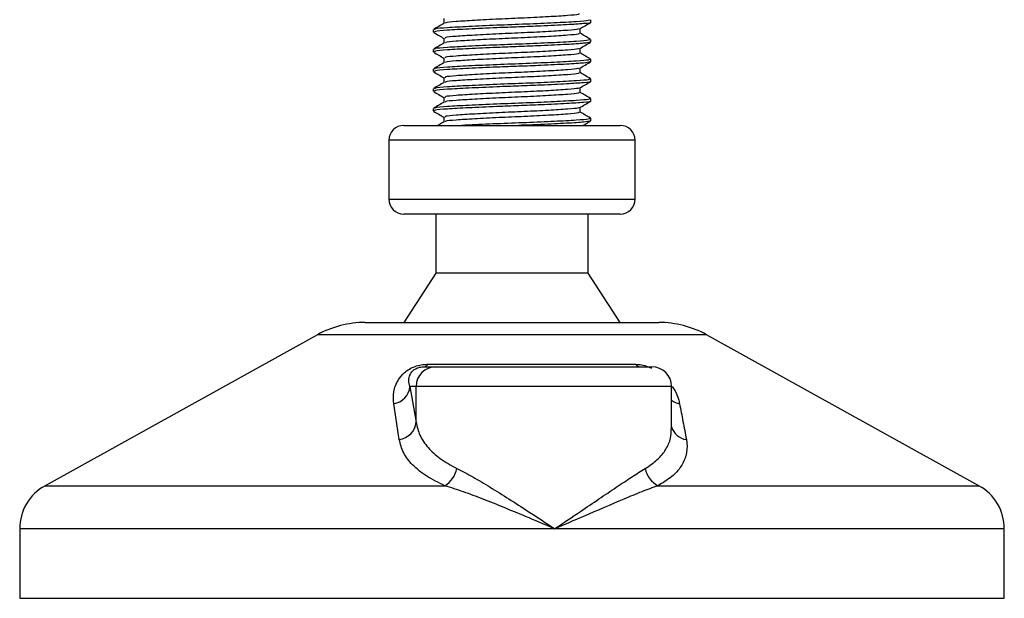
# Model space of a CAD drawing. Header units: millimetres. Extents: x 0 to 420, y 0 to 297.
# Tile 16 of 98: x 68.32 to 73.04, y 194.06 to 196.83. Entities that reach past the tile are written whole.
import ezdxf

# ---------------------------------------------------------------- set-up
doc = ezdxf.new("R2010")
doc.units = ezdxf.units.MM

msp = doc.modelspace()

# ---------------------------------------------------------------- linework, layer by layer
at = {"color": 7, "linetype": 'Continuous', "lineweight": 25}
for p, q in [((70.35032, 196.83989), (70.35032, 196.81698)), ((71.05428, 196.82221), (71.05428, 196.83406)), ((70.29923, 196.78684), (70.29923, 196.77504)), ((71.0032, 196.76911), (71.0032, 196.79211)), ((70.35032, 196.74551), (70.35032, 196.72259)), ((71.05428, 196.72783), (71.05428, 196.73968)), ((70.29923, 196.69246), (70.29923, 196.68066)), ((71.0032, 196.67473), (71.0032, 196.69773)), ((71.05097, 196.72783), (71.05375, 196.72701)), ((70.35032, 196.65113), (70.35032, 196.62821)), ((71.05428, 196.63345), (71.05428, 196.64529)), ((70.29923, 196.59808), (70.29923, 196.58628)), ((71.0032, 196.58034), (71.0032, 196.60335)), ((71.05097, 196.63345), (71.05375, 196.63263)), ((70.35032, 196.55675), (70.35032, 196.53383)), ((71.05428, 196.53907), (71.05428, 196.55091)), ((70.29923, 196.5037), (70.29923, 196.4919)), ((71.0032, 196.48596), (71.0032, 196.50897)), ((70.35032, 196.46237), (70.35032, 196.43945)), ((71.05428, 196.44469), (71.05428, 196.45653)), ((70.29923, 196.40932), (70.29923, 196.39752)), ((71.0032, 196.39158), (71.0032, 196.41459)), ((70.35032, 196.36799), (70.35032, 196.34507)), ((71.05428, 196.35031), (71.05428, 196.36215)), ((70.15766, 196.32808), (71.19586, 196.32808)), ((71.05097, 196.35031), (71.05375, 196.34948)), ((70.08687, 196.2573), (70.08687, 195.97415)), ((70.08909, 196.2573), (70.08687, 196.2573)), ((71.26664, 196.2573), (70.08909, 196.2573)), ((71.26664, 195.97415), (71.26664, 196.2573)), ((70.08687, 195.97415), (71.26664, 195.97415)), ((71.19586, 195.90337), (70.15766, 195.90337)), ((70.31103, 195.90337), (70.31103, 195.62022)), ((71.04249, 195.62022), (71.04249, 195.90337)), ((70.31103, 195.62022), (70.15766, 195.38427)), ((71.04249, 195.62022), (70.31103, 195.62022)), ((71.19586, 195.38427), (71.04249, 195.62022)), ((69.97287, 195.38427), (71.38064, 195.38427)), ((69.74423, 195.32518), (68.43885, 194.6022)), ((69.74775, 195.32518), (69.74423, 195.32518)), ((71.60928, 195.32518), (69.74775, 195.32518)), ((72.91466, 194.6022), (71.60928, 195.32518)), ((70.27222, 195.18373), (71.26817, 195.18373)), ((70.25665, 195.17191), (70.31101, 195.17191)), ((70.31101, 195.17191), (71.34725, 195.17191)), ((70.18753, 195.07753), (70.21699, 194.90605)), ((70.21699, 195.07753), (70.18753, 195.07753)), ((70.21699, 194.90605), (70.21699, 195.07753)), ((71.44163, 195.07753), (70.21699, 195.07753)), ((71.44163, 194.87539), (71.44163, 195.07753)), ((68.43885, 194.6022), (70.35489, 194.6022)), ((71.37639, 194.6022), (72.91466, 194.6022)), ((68.31722, 194.39579), (68.31722, 194.06293)), ((70.88135, 194.39579), (68.31722, 194.39579)), ((73.0363, 194.39579), (70.88135, 194.39579)), ((73.0363, 194.06293), (73.0363, 194.39579)), ((68.31722, 194.06293), (68.32611, 194.06293)), ((68.32611, 194.06293), (73.0363, 194.06293))]:
    msp.add_line(p, q, dxfattribs=at)
for centre, radius, start, end in [((70.15766, 196.2573), 0.07079, 90, 180), ((71.19586, 196.2573), 0.07079, 0, 90), ((70.15766, 195.97415), 0.07079, 180, 270), ((71.19586, 195.97415), 0.07079, 270, 0), ((69.97287, 194.91236), 0.47191, 90, 118.97971), ((71.38064, 194.91236), 0.47191, 61.02029, 90), ((70.25365, 195.19204), 0.02035, 278.49257, 335.89592), ((71.29269, 195.20312), 0.03126, 218.34182, 266.79191), ((70.31119, 195.0777), 0.0942, 90.1083, 180.10789), ((71.34725, 195.07753), 0.09438, 0, 90), ((70.09594, 195.08577), 0.09196, 279.07467, 354.85539), ((71.49801, 195.08715), 0.09396, 233.12971, 258.87121), ((70.12526, 194.91497), 0.09216, 276.94193, 354.44804), ((71.52287, 194.90738), 0.08452, 196.03358, 262.99521), ((70.28773, 194.71013), 0.12713, 301.89425, 348.4889), ((71.43028, 194.70543), 0.11645, 190.22117, 242.43176), ((68.55317, 194.39579), 0.23595, 118.97971, 180), ((72.80034, 194.39579), 0.23595, 0, 61.02029)]:
    msp.add_arc(centre, radius, start, end, dxfattribs=at)
for points, knots in [([(71.04788, 196.83406), (71.04815, 196.83274), (71.04881, 196.82947), (70.98878, 196.82499), (70.88424, 196.81889), (70.74741, 196.81304), (70.6013, 196.80784), (70.46545, 196.80161), (70.36212, 196.7961), (70.30373, 196.79131), (70.30535, 196.78808), (70.30598, 196.78684)], [0, 0, 0, 0, 0.0795242, 0.1977381, 0.3206174, 0.4424209, 0.5610929, 0.684549, 0.8047339, 0.9247987, 1, 1, 1, 1]), ([(70.99763, 196.86353), (70.99785, 196.86222), (70.99842, 196.85895), (70.94654, 196.85448), (70.85617, 196.84839), (70.73784, 196.84254), (70.61155, 196.83733), (70.49389, 196.8311), (70.40527, 196.82559), (70.35684, 196.82122), (70.35718, 196.81844), (70.35728, 196.81763)], [0, 0, 0, 0, 0.0812126, 0.2026951, 0.3289775, 0.4541529, 0.5761068, 0.7029826, 0.8264929, 0.9498795, 1, 1, 1, 1]), ([(70.35144, 196.81762), (70.34289, 196.81268), (70.3258, 196.80277), (70.30871, 196.79288), (70.30016, 196.78793)], [0, 0, 0, 0, 0.4998987, 1, 1, 1, 1]), ([(71.05097, 196.82221), (71.05204, 196.82194), (71.06074, 196.81969), (71.02472, 196.8158), (70.94401, 196.81031), (70.8289, 196.80457), (70.71109, 196.80003), (70.59023, 196.79551), (70.46543, 196.78982), (70.36213, 196.7843), (70.30373, 196.77952), (70.30535, 196.77629), (70.30598, 196.77504)], [0, 0, 0, 0, 0.0167834, 0.1370015, 0.2569808, 0.380436, 0.4722687, 0.5611895, 0.6846185, 0.8047769, 0.9248152, 1, 1, 1, 1]), ([(70.99583, 196.79122), (70.99568, 196.79044), (70.99517, 196.7877), (70.94587, 196.78371), (70.85635, 196.7776), (70.7378, 196.77175), (70.61152, 196.76654), (70.49405, 196.76032), (70.40468, 196.75481), (70.35414, 196.75001), (70.35557, 196.74677), (70.35612, 196.74552)], [0, 0, 0, 0, 0.0492908, 0.1712997, 0.2981292, 0.4238469, 0.5463291, 0.6737547, 0.7978, 0.9217212, 1, 1, 1, 1]), ([(71.00158, 196.79118), (71.01012, 196.79612), (71.0272, 196.80602), (71.04429, 196.81591), (71.05283, 196.82085)], [0, 0, 0, 0, 0.4999098, 1, 1, 1, 1]), ([(70.30068, 196.77366), (70.30923, 196.76872), (70.32578, 196.75914), (70.34232, 196.74956), (70.35032, 196.74492)], [0, 0, 0, 0, 0.5163558, 1, 1, 1, 1]), ([(71.04788, 196.73968), (71.04815, 196.73836), (71.04881, 196.73509), (70.98878, 196.73061), (70.88424, 196.72451), (70.74741, 196.71866), (70.6013, 196.71345), (70.46545, 196.70723), (70.36212, 196.70172), (70.30373, 196.69693), (70.30535, 196.6937), (70.30598, 196.69246)], [0, 0, 0, 0, 0.0795242, 0.1977381, 0.3206174, 0.4424209, 0.5610929, 0.684549, 0.8047339, 0.9247987, 1, 1, 1, 1]), ([(70.99763, 196.76915), (70.99785, 196.76784), (70.99842, 196.76457), (70.94654, 196.7601), (70.85617, 196.75401), (70.73784, 196.74816), (70.61155, 196.74295), (70.49389, 196.73672), (70.40527, 196.73121), (70.35684, 196.72684), (70.35718, 196.72406), (70.35728, 196.72325)], [0, 0, 0, 0, 0.0812126, 0.2026951, 0.3289775, 0.4541529, 0.5761068, 0.7029826, 0.8264929, 0.9498795, 1, 1, 1, 1]), ([(71.05335, 196.74074), (71.04481, 196.74569), (71.02809, 196.75537), (71.01137, 196.76505), (71.0032, 196.76979)], [0, 0, 0, 0, 0.5112595, 1, 1, 1, 1]), ([(70.35144, 196.72324), (70.34289, 196.71829), (70.3258, 196.70839), (70.30871, 196.6985), (70.30016, 196.69355)], [0, 0, 0, 0, 0.4998987, 1, 1, 1, 1]), ([(71.05057, 196.72649), (71.04338, 196.72479), (71.02827, 196.72121), (70.94225, 196.71594), (70.82924, 196.71018), (70.71101, 196.70565), (70.59026, 196.70113), (70.46542, 196.69543), (70.36213, 196.68992), (70.30373, 196.68513), (70.30535, 196.68191), (70.30598, 196.68066)], [0, 0, 0, 0, 0.1121001, 0.2355413, 0.3625587, 0.4570412, 0.5485278, 0.6755183, 0.7991439, 0.9226458, 1, 1, 1, 1]), ([(70.99583, 196.69684), (70.99568, 196.69605), (70.99517, 196.69332), (70.94587, 196.68933), (70.85635, 196.68322), (70.7378, 196.67737), (70.61152, 196.67216), (70.49405, 196.66593), (70.40468, 196.66043), (70.35414, 196.65563), (70.35557, 196.65239), (70.35612, 196.65114)], [0, 0, 0, 0, 0.0492908, 0.1712997, 0.2981292, 0.4238469, 0.5463291, 0.6737547, 0.7978, 0.9217212, 1, 1, 1, 1]), ([(71.00158, 196.6968), (71.01012, 196.70174), (71.0272, 196.71164), (71.04429, 196.72153), (71.05283, 196.72647)], [0, 0, 0, 0, 0.4999098, 1, 1, 1, 1]), ([(70.30068, 196.67928), (70.30923, 196.67434), (70.32578, 196.66476), (70.34232, 196.65518), (70.35032, 196.65054)], [0, 0, 0, 0, 0.5163558, 1, 1, 1, 1]), ([(71.04788, 196.64529), (71.04815, 196.64398), (71.04881, 196.6407), (70.98878, 196.63623), (70.88424, 196.63013), (70.74741, 196.62428), (70.6013, 196.61907), (70.46545, 196.61284), (70.36212, 196.60734), (70.30373, 196.60255), (70.30535, 196.59932), (70.30598, 196.59808)], [0, 0, 0, 0, 0.07952416, 0.19773806, 0.32061745, 0.44242089, 0.56109289, 0.68454905, 0.80473395, 0.92479867, 1, 1, 1, 1]), ([(70.99763, 196.67476), (70.99785, 196.67346), (70.99842, 196.67019), (70.94654, 196.66572), (70.85617, 196.65962), (70.73784, 196.65377), (70.61155, 196.64857), (70.49389, 196.64234), (70.40527, 196.63683), (70.35684, 196.63246), (70.35718, 196.62967), (70.35728, 196.62887)], [0, 0, 0, 0, 0.0812126, 0.2026951, 0.3289775, 0.4541529, 0.5761068, 0.7029826, 0.8264929, 0.9498795, 1, 1, 1, 1]), ([(71.05335, 196.64636), (71.04481, 196.65131), (71.02809, 196.66099), (71.01137, 196.67067), (71.0032, 196.6754)], [0, 0, 0, 0, 0.5112595, 1, 1, 1, 1]), ([(70.35144, 196.62886), (70.34289, 196.62391), (70.3258, 196.61401), (70.30871, 196.60412), (70.30016, 196.59917)], [0, 0, 0, 0, 0.4998987, 1, 1, 1, 1]), ([(71.05057, 196.6321), (71.04338, 196.6304), (71.02827, 196.62683), (70.94225, 196.62156), (70.82924, 196.6158), (70.71101, 196.61127), (70.59026, 196.60675), (70.46542, 196.60105), (70.36213, 196.59554), (70.30373, 196.59075), (70.30535, 196.58752), (70.30598, 196.58628)], [0, 0, 0, 0, 0.1121001, 0.2355413, 0.3625587, 0.4570412, 0.5485278, 0.6755183, 0.7991439, 0.9226458, 1, 1, 1, 1]), ([(70.99583, 196.60246), (70.99568, 196.60167), (70.99517, 196.59894), (70.94587, 196.59495), (70.85635, 196.58884), (70.7378, 196.58299), (70.61152, 196.57778), (70.49405, 196.57155), (70.40468, 196.56605), (70.35414, 196.56125), (70.35557, 196.55801), (70.35612, 196.55676)], [0, 0, 0, 0, 0.0492908, 0.1712997, 0.2981292, 0.4238469, 0.5463291, 0.6737547, 0.7978, 0.9217212, 1, 1, 1, 1]), ([(71.00158, 196.60241), (71.01012, 196.60736), (71.0272, 196.61726), (71.04429, 196.62715), (71.05283, 196.63209)], [0, 0, 0, 0, 0.4999098, 1, 1, 1, 1]), ([(70.30068, 196.5849), (70.30923, 196.57995), (70.32578, 196.57038), (70.34232, 196.56079), (70.35032, 196.55616)], [0, 0, 0, 0, 0.5163558, 1, 1, 1, 1]), ([(71.04788, 196.55091), (71.04815, 196.5496), (71.04881, 196.54632), (70.98878, 196.54184), (70.88424, 196.53575), (70.74741, 196.5299), (70.6013, 196.52469), (70.46545, 196.51846), (70.36212, 196.51296), (70.30373, 196.50817), (70.30535, 196.50494), (70.30598, 196.5037)], [0, 0, 0, 0, 0.0795242, 0.1977381, 0.3206174, 0.4424209, 0.5610929, 0.684549, 0.8047339, 0.9247987, 1, 1, 1, 1]), ([(70.99763, 196.58038), (70.99785, 196.57908), (70.99842, 196.57581), (70.94654, 196.57134), (70.85617, 196.56524), (70.73784, 196.55939), (70.61155, 196.55419), (70.49389, 196.54796), (70.40527, 196.54245), (70.35684, 196.53808), (70.35718, 196.53529), (70.35728, 196.53449)], [0, 0, 0, 0, 0.0812126, 0.2026951, 0.3289775, 0.4541529, 0.5761068, 0.7029826, 0.8264929, 0.9498795, 1, 1, 1, 1]), ([(71.05335, 196.55198), (71.04481, 196.55693), (71.02809, 196.56661), (71.01137, 196.57629), (71.0032, 196.58102)], [0, 0, 0, 0, 0.5112595, 1, 1, 1, 1]), ([(70.35144, 196.53448), (70.34289, 196.52953), (70.3258, 196.51963), (70.30871, 196.50974), (70.30016, 196.50479)], [0, 0, 0, 0, 0.4998987, 1, 1, 1, 1]), ([(71.05097, 196.53907), (71.05204, 196.53879), (71.06074, 196.53655), (71.02472, 196.53266), (70.94401, 196.52717), (70.8289, 196.52142), (70.71109, 196.51689), (70.59023, 196.51237), (70.46543, 196.50667), (70.36213, 196.50116), (70.30373, 196.49637), (70.30535, 196.49314), (70.30598, 196.4919)], [0, 0, 0, 0, 0.0167834, 0.1370015, 0.2569808, 0.380436, 0.4722687, 0.5611895, 0.6846185, 0.8047769, 0.9248152, 1, 1, 1, 1]), ([(70.99583, 196.50808), (70.99568, 196.50729), (70.99517, 196.50456), (70.94587, 196.50056), (70.85635, 196.49445), (70.7378, 196.48861), (70.61152, 196.4834), (70.49405, 196.47717), (70.40468, 196.47167), (70.35414, 196.46687), (70.35557, 196.46363), (70.35612, 196.46237)], [0, 0, 0, 0, 0.0492908, 0.1712997, 0.2981292, 0.4238469, 0.5463291, 0.6737547, 0.7978, 0.9217212, 1, 1, 1, 1]), ([(71.00158, 196.50803), (71.01012, 196.51298), (71.0272, 196.52287), (71.04429, 196.53276), (71.05283, 196.53771)], [0, 0, 0, 0, 0.4999098, 1, 1, 1, 1]), ([(70.30068, 196.49052), (70.30923, 196.48557), (70.32578, 196.476), (70.34232, 196.46641), (70.35032, 196.46178)], [0, 0, 0, 0, 0.5163558, 1, 1, 1, 1]), ([(71.04788, 196.45653), (71.04815, 196.45522), (71.04881, 196.45194), (70.98878, 196.44746), (70.88424, 196.44137), (70.74741, 196.43552), (70.6013, 196.43031), (70.46545, 196.42408), (70.36212, 196.41858), (70.30373, 196.41379), (70.30535, 196.41056), (70.30598, 196.40932)], [0, 0, 0, 0, 0.0795242, 0.1977381, 0.3206174, 0.4424209, 0.5610929, 0.684549, 0.8047339, 0.9247987, 1, 1, 1, 1]), ([(70.99763, 196.486), (70.99785, 196.48469), (70.99842, 196.48143), (70.94654, 196.47696), (70.85617, 196.47086), (70.73784, 196.46501), (70.61155, 196.4598), (70.49389, 196.45358), (70.40527, 196.44807), (70.35684, 196.4437), (70.35718, 196.44091), (70.35728, 196.44011)], [0, 0, 0, 0, 0.0812126, 0.2026951, 0.3289775, 0.4541529, 0.5761068, 0.7029826, 0.8264929, 0.9498795, 1, 1, 1, 1]), ([(71.05335, 196.4576), (71.04481, 196.46255), (71.02809, 196.47222), (71.01137, 196.48191), (71.0032, 196.48664)], [0, 0, 0, 0, 0.5112595, 1, 1, 1, 1]), ([(70.35144, 196.4401), (70.34289, 196.43515), (70.3258, 196.42525), (70.30871, 196.41535), (70.30016, 196.41041)], [0, 0, 0, 0, 0.4998987, 1, 1, 1, 1]), ([(71.05097, 196.44469), (71.05204, 196.44441), (71.06074, 196.44217), (71.02472, 196.43827), (70.94401, 196.43278), (70.8289, 196.42704), (70.71109, 196.42251), (70.59023, 196.41798), (70.46543, 196.41229), (70.36213, 196.40678), (70.30373, 196.40199), (70.30535, 196.39876), (70.30598, 196.39752)], [0, 0, 0, 0, 0.0167834, 0.1370015, 0.2569808, 0.380436, 0.4722687, 0.5611895, 0.6846185, 0.8047769, 0.9248152, 1, 1, 1, 1]), ([(70.99583, 196.4137), (70.99568, 196.41291), (70.99517, 196.41018), (70.94587, 196.40618), (70.85635, 196.40007), (70.7378, 196.39423), (70.61152, 196.38902), (70.49405, 196.38279), (70.40468, 196.37728), (70.35414, 196.37248), (70.35557, 196.36925), (70.35612, 196.36799)], [0, 0, 0, 0, 0.0492908, 0.1712997, 0.2981292, 0.4238469, 0.5463291, 0.6737547, 0.7978, 0.9217212, 1, 1, 1, 1]), ([(71.00158, 196.41365), (71.01012, 196.4186), (71.0272, 196.42849), (71.04429, 196.43838), (71.05283, 196.44333)], [0, 0, 0, 0, 0.4999098, 1, 1, 1, 1]), ([(70.30068, 196.39614), (70.30923, 196.39119), (70.32578, 196.38161), (70.34232, 196.37203), (70.35032, 196.3674)], [0, 0, 0, 0, 0.5163558, 1, 1, 1, 1]), ([(70.99763, 196.39162), (70.99785, 196.39031), (70.99842, 196.38705), (70.94654, 196.38258), (70.85617, 196.37648), (70.73784, 196.37063), (70.61155, 196.36542), (70.49389, 196.3592), (70.40527, 196.35368), (70.35684, 196.34931), (70.35718, 196.34653), (70.35728, 196.34573)], [0, 0, 0, 0, 0.0812126, 0.2026951, 0.3289775, 0.4541529, 0.5761068, 0.7029826, 0.8264929, 0.9498795, 1, 1, 1, 1]), ([(71.04788, 196.36215), (71.04815, 196.36083), (71.04881, 196.35756), (70.98877, 196.35308), (70.88426, 196.34699), (70.74737, 196.34114), (70.60145, 196.33592), (70.49695, 196.33117), (70.44754, 196.32864), (70.4366, 196.32808)], [0, 0, 0, 0, 0.1105081, 0.27478, 0.4455352, 0.6147952, 0.7797038, 0.9512605, 1, 1, 1, 1]), ([(71.05335, 196.36322), (71.04481, 196.36816), (71.02809, 196.37784), (71.01137, 196.38753), (71.0032, 196.39226)], [0, 0, 0, 0, 0.5112595, 1, 1, 1, 1]), ([(70.35144, 196.34572), (70.34289, 196.34077), (70.33274, 196.33489), (70.32259, 196.32901), (70.32099, 196.32808)], [0, 0, 0, 0, 0.8418497, 1, 1, 1, 1]), ([(71.05057, 196.34896), (71.04338, 196.34726), (71.02828, 196.34369), (70.94221, 196.33841), (70.82939, 196.33266), (70.74534, 196.32945), (70.70949, 196.32808)], [0, 0, 0, 0, 0.2452734, 0.5153611, 0.7932736, 1, 1, 1, 1]), ([(71.0168, 196.32808), (71.02027, 196.33009), (71.03227, 196.33705), (71.04429, 196.344), (71.05283, 196.34895)], [0, 0, 0, 0, 0.2887283, 1, 1, 1, 1]), ([(70.11045, 194.99496), (70.1089, 195.01375), (70.10581, 195.05122), (70.1242, 195.10143), (70.15393, 195.13887), (70.18226, 195.16026), (70.2112, 195.1741), (70.24098, 195.18192), (70.26152, 195.18367), (70.27127, 195.18372), (70.27222, 195.18373)], [0, 0, 0, 0, 0.2791688, 0.5566156, 0.6991027, 0.7915598, 0.8614835, 0.9308082, 0.9932657, 1, 1, 1, 1]), ([(71.26817, 195.18373), (71.27788, 195.18323), (71.29745, 195.18222), (71.3255, 195.17476), (71.34012, 195.16788), (71.34534, 195.16542)], [0, 0, 0, 0, 0.38733, 0.7811573, 1, 1, 1, 1]), ([(70.18753, 195.07753), (70.18513, 195.08664), (70.18029, 195.10496), (70.18405, 195.12949), (70.19632, 195.1486), (70.2084, 195.15884), (70.21868, 195.16425), (70.22624, 195.16723), (70.23309, 195.16927), (70.24232, 195.17108), (70.24941, 195.17174), (70.25445, 195.1719), (70.25614, 195.17191), (70.25665, 195.17191)], [0, 0, 0, 0, 0.31263849, 0.62834094, 0.77232249, 0.85321015, 0.88959861, 0.90400401, 0.93049187, 0.94918752, 0.98217793, 0.99463503, 1, 1, 1, 1]), ([(71.44455, 195.0771), (71.44902, 195.07078), (71.46357, 195.05022), (71.47316, 195.02301), (71.47812, 195.0023), (71.47987, 194.99496)], [0, 0, 0, 0, 0.2227088, 0.7244469, 1, 1, 1, 1]), ([(70.1364, 194.82349), (70.13204, 194.85223), (70.12327, 194.90997), (70.11473, 194.96655), (70.11045, 194.99496)], [0, 0, 0, 0, 0.497852, 1, 1, 1, 1]), ([(71.47987, 194.99496), (71.48538, 194.9668), (71.49644, 194.91022), (71.50717, 194.85248), (71.51256, 194.82349)], [0, 0, 0, 0, 0.4978543, 1, 1, 1, 1]), ([(70.21699, 194.90605), (70.22188, 194.88516), (70.2318, 194.84282), (70.27179, 194.78459), (70.32958, 194.73029), (70.38442, 194.70011), (70.4123, 194.68476)], [0, 0, 0, 0, 0.2465936, 0.4996913, 0.7457356, 1, 1, 1, 1]), ([(71.31568, 194.68476), (71.33605, 194.69847), (71.3774, 194.72628), (71.41627, 194.77559), (71.43882, 194.82541), (71.43973, 194.86001), (71.44014, 194.87539)], [0, 0, 0, 0, 0.259926, 0.5276701, 0.789907, 1, 1, 1, 1]), ([(70.35489, 194.6022), (70.32452, 194.61697), (70.2627, 194.64705), (70.19801, 194.70078), (70.15263, 194.75962), (70.14186, 194.802), (70.1364, 194.82349)], [0, 0, 0, 0, 0.2463531, 0.5014676, 0.7472632, 1, 1, 1, 1]), ([(71.51256, 194.82349), (71.5135, 194.81749), (71.5175, 194.79178), (71.51404, 194.74741), (71.48981, 194.69379), (71.446, 194.64411), (71.39982, 194.61631), (71.37639, 194.6022)], [0, 0, 0, 0, 0.06999491, 0.29988869, 0.53536004, 0.76429565, 1, 1, 1, 1]), ([(70.4123, 194.68476), (70.43732, 194.67178), (70.48808, 194.64546), (70.57258, 194.5951), (70.66194, 194.53946), (70.76518, 194.47287), (70.83899, 194.42406), (70.88098, 194.39603), (70.88135, 194.39579)], [0, 0, 0, 0, 0.1790938, 0.3632907, 0.5505087, 0.7413645, 0.9977537, 1, 1, 1, 1]), ([(70.88135, 194.39579), (70.88171, 194.39603), (70.9237, 194.42406), (70.99591, 194.47267), (71.09405, 194.53929), (71.17609, 194.59469), (71.25165, 194.64527), (71.29435, 194.67161), (71.31568, 194.68476)], [0, 0, 0, 0, 0.00224631, 0.25863767, 0.44771683, 0.63671155, 0.81847299, 1, 1, 1, 1]), ([(70.88135, 194.39579), (70.88095, 194.39596), (70.83433, 194.41599), (70.71857, 194.46539), (70.57134, 194.52557), (70.44321, 194.57386), (70.38451, 194.5927), (70.35489, 194.6022)], [0, 0, 0, 0, 0.0022151, 0.258094, 0.6355, 0.8160594, 1, 1, 1, 1]), ([(71.37639, 194.6022), (71.35097, 194.59289), (71.29962, 194.57408), (71.18266, 194.52583), (71.04244, 194.46539), (70.92836, 194.41599), (70.88175, 194.39596), (70.88135, 194.39579)], [0, 0, 0, 0, 0.18041479, 0.36450089, 0.74190632, 0.99778494, 1, 1, 1, 1])]:
    msp.add_open_spline(points, degree=3, knots=knots, dxfattribs=at)

doc.saveas('drawing.dxf')
